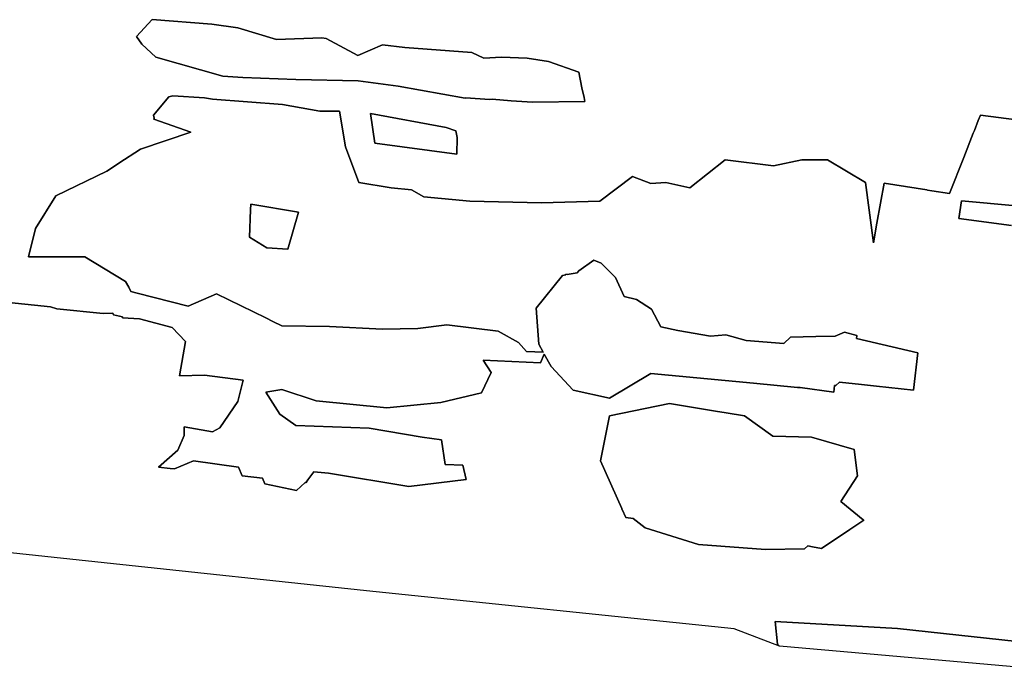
# Model space of a CAD drawing. Header units: metres. Extents: x 179494 to 180084, y 582739 to 582902.
# Tile 2 of 12: x 179709 to 179817, y 582750 to 582822. Entities that reach past the tile are written whole.
import ezdxf

# ---------------------------------------------------------------- set-up
doc = ezdxf.new("R2010")
doc.units = ezdxf.units.M
doc.layers.add('Verstoord gebied', color=7, linetype='Continuous', true_color=0xe5cdfa)
doc.layers.add('Vrijgegeven tot 4 m-mv', color=7, linetype='Continuous', true_color=0xe5cdfa)

msp = doc.modelspace()

# ---------------------------------------------------------------- linework, layer by layer
at = {"layer": 'Verstoord gebied'}
for points in [[(179750.26, 582814.73, 0), (179757.65, 582813.38, 0), (179757.66, 582813.43, 0), (179760.34, 582813.25, 0), (179760.59, 582813.28, 0), (179762.69, 582813.1, 0), (179765.04, 582812.95, 0), (179770.76, 582813.04, 0), (179770.72, 582813.47, 0), (179770.45, 582814.53, 0), (179770.12, 582816.27, 0), (179766.78, 582817.41, 0), (179764.45, 582817.8, 0), (179761.64, 582817.89, 0), (179759.7, 582817.8, 0), (179758.37, 582818.41, 0), (179751.01, 582818.96, 0), (179748.55, 582819.24, 0), (179745.83, 582818.09, 0), (179742.37, 582819.96, 0), (179741.87, 582820.01, 0), (179736.9, 582819.83, 0), (179732.65, 582821.13, 0), (179729.81, 582821.53, 0), (179723.25, 582822.02, 0), (179721.52, 582820.17, 0), (179722.12, 582819.33, 0), (179723.64, 582817.89, 0), (179731.03, 582815.83, 0), (179733.22, 582815.68, 0), (179739.04, 582815.45, 0), (179745.89, 582815.31, 0)], [(179747.71, 582808.45, 0), (179756.71, 582807.26, 0), (179756.77, 582809.07, 0), (179756.59, 582809.82, 0), (179755.56, 582810.19, 0), (179747.23, 582811.72, 0)], [(179739.33, 582800.89, 0), (179738.17, 582796.81, 0), (179735.84, 582796.95, 0), (179733.94, 582798.12, 0), (179734.06, 582801.14, 0), (179734.09, 582801.76, 0)], [(179799.87, 582766.02, 0), (179796.77, 582763.93, 0), (179795.77, 582764.13, 0), (179795.27, 582764.24, 0), (179794.89, 582763.91, 0), (179790.62, 582763.82, 0), (179783.28, 582764.37, 0), (179777.4, 582766.21, 0), (179776.1, 582767.25, 0), (179775.29, 582767.34, 0), (179774.89, 582768.22, 0), (179774.83, 582768.27, 0), (179774.85, 582768.33, 0), (179772.51, 582773.56, 0), (179773.48, 582778.51, 0), (179780.07, 582779.87, 0), (179785.14, 582779.03, 0), (179786.31, 582778.84, 0), (179788.32, 582778.51, 0), (179791.42, 582776.28, 0), (179795.69, 582776.18, 0), (179800.35, 582774.82, 0), (179800.73, 582771.91, 0), (179798.89, 582769.1, 0), (179801.37, 582767.1, 0), (179801.41, 582767.06, 0)]]:
    msp.add_polyline3d(points, close=True, dxfattribs=at)
for points in [[(179834.85, 582808.85, 0), (179814.23, 582811.52, 0), (179814, 582810.93, 0), (179813.58, 582809.85, 0), (179813.45, 582809.54, 0), (179812.41, 582806.9, 0), (179810.83, 582802.93, 0), (179808.88, 582803.24, 0), (179808.42, 582803.31, 0), (179808.33, 582803.33, 0), (179803.65, 582804.07, 0), (179802.86, 582799.67, 0), (179802.47, 582797.52, 0), (179801.61, 582804.12, 0), (179797.44, 582806.64, 0), (179794.62, 582806.64, 0), (179791.52, 582805.96, 0), (179786.18, 582806.64, 0), (179782.3, 582803.54, 0), (179779.68, 582804.12, 0), (179778.03, 582804.02, 0), (179776, 582804.8, 0), (179772.41, 582802.08, 0), (179766.01, 582801.89, 0), (179758.15, 582802.08, 0), (179753.1, 582802.57, 0), (179751.72, 582803.34, 0), (179749.5, 582803.56, 0), (179745.96, 582804.12, 0), (179744.48, 582808.05, 0), (179743.81, 582811.96, 0), (179741.66, 582811.96, 0), (179737.58, 582812.69, 0), (179729.86, 582813.27, 0), (179729.01, 582813.42, 0), (179725.53, 582813.65, 0), (179725.07, 582813.53, 0), (179723.41, 582811.53, 0), (179723.47, 582811.2, 0), (179723.43, 582811.09, 0), (179727.5, 582809.65, 0), (179721.97, 582807.8, 0), (179719.6, 582806.25, 0), (179719.55, 582806.21, 0), (179718.28, 582805.38, 0), (179712.65, 582802.66, 0), (179710.42, 582799.07, 0), (179709.65, 582795.97, 0), (179715.85, 582795.97, 0), (179720.32, 582793.25, 0), (179720.67, 582792.63, 0), (179720.92, 582792.18, 0), (179721.61, 582792, 0), (179727.2, 582790.54, 0), (179730.31, 582791.9, 0), (179735.73, 582789.26, 0), (179736.5, 582788.88, 0), (179737.49, 582788.4, 0), (179742.72, 582788.31, 0), (179748.55, 582788.02, 0), (179752.43, 582788.11, 0), (179755.63, 582788.5, 0), (179761.25, 582787.82, 0), (179763.48, 582786.56, 0), (179764.36, 582785.59, 0), (179766.2, 582785.5, 0), (179765.71, 582786.37, 0), (179765.42, 582790.34, 0), (179768.33, 582793.93, 0), (179768.69, 582793.99, 0), (179768.7, 582794.06, 0), (179768.85, 582794.02, 0), (179769.95, 582794.21, 0), (179770.11, 582794.45, 0), (179771.77, 582795.6, 0), (179772.58, 582795.29, 0), (179774.16, 582793.72, 0), (179775.11, 582791.61, 0), (179776.46, 582791.27, 0), (179778.09, 582790.23, 0), (179779.13, 582788.29, 0), (179780.99, 582787.87, 0), (179784.59, 582787.25, 0), (179786.27, 582787.39, 0), (179788.5, 582786.8, 0), (179792.63, 582786.44, 0), (179793.36, 582787.14, 0), (179796.17, 582787.23, 0), (179798.28, 582787.25, 0), (179799.29, 582787.7, 0), (179800.64, 582787.32, 0), (179800.67, 582787.31, 0), (179800.63, 582786.99, 0), (179807.37, 582785.44, 0), (179806.87, 582781.32, 0), (179802.8, 582781.77, 0), (179801.18, 582781.95, 0), (179798.77, 582782.21, 0), (179798.36, 582781.83, 0), (179798.2, 582781.86, 0), (179798.14, 582781.13, 0), (179794.45, 582781.61, 0), (179794.13, 582781.64, 0), (179789.3, 582782.1, 0), (179778.03, 582783.17, 0), (179773.48, 582780.45, 0), (179769.5, 582781.32, 0), (179767.07, 582783.94, 0), (179766.31, 582785.3, 0), (179765.91, 582784.33, 0), (179759.6, 582784.62, 0), (179760.48, 582783.26, 0), (179759.41, 582781.03, 0), (179754.95, 582779.96, 0), (179749.03, 582779.38, 0), (179741.27, 582780.16, 0), (179737.49, 582781.42, 0), (179735.74, 582781.13, 0), (179737.29, 582778.7, 0), (179739.04, 582777.44, 0), (179747.09, 582777.15, 0), (179752.91, 582776.18, 0), (179755.04, 582775.89, 0), (179755.43, 582773.17, 0), (179757.37, 582773.08, 0), (179757.76, 582771.52, 0), (179751.46, 582770.75, 0), (179742.63, 582772.2, 0), (179741.01, 582772.37, 0), (179740.35, 582771.48, 0), (179740.26, 582771.39, 0), (179740.17, 582771.18, 0), (179740.04, 582771.2, 0), (179739.1, 582770.32, 0), (179735.61, 582771.04, 0), (179735.36, 582771.68, 0), (179733.14, 582771.92, 0), (179732.73, 582772.88, 0), (179727.79, 582773.56, 0), (179725.71, 582772.69, 0), (179725.23, 582772.74, 0), (179723.93, 582772.88, 0), (179726.07, 582774.73, 0), (179726.07, 582774.73, 0), (179726.75, 582776.34, 0), (179726.76, 582777.3, 0), (179729.88, 582776.77, 0), (179730.69, 582777.21, 0), (179732.67, 582780.08, 0), (179733.26, 582782.42, 0), (179729.01, 582782.99, 0), (179726.24, 582782.91, 0), (179726.91, 582786.66, 0), (179725.46, 582788.21, 0), (179721.87, 582789.18, 0), (179719.99, 582789.29, 0), (179719.98, 582789.39, 0), (179719, 582789.59, 0), (179718.92, 582789.8, 0), (179717.86, 582789.76, 0), (179712.78, 582790.25, 0), (179712.1, 582790.47, 0), (179704.64, 582791.26, 0)], [(179817.65, 582799.42, 0), (179811.86, 582800.19, 0), (179812.14, 582802.11, 0), (179823.76, 582801.05, 0)], [(179823.32, 582750.46, 0), (179792.15, 582753.21, 0), (179791.93, 582753.45, 0), (179791.67, 582755.94, 0), (179805.11, 582755.16, 0), (179821.64, 582753.38, 0)]]:
    msp.add_polyline3d(points, dxfattribs=at)
at = {"layer": 'Vrijgegeven tot 4 m-mv'}
for points in [[(179732.65, 582821.13, 0), (179736.9, 582819.83, 0), (179741.87, 582820.01, 0), (179742.37, 582819.96, 0), (179745.83, 582818.09, 0), (179748.55, 582819.24, 0), (179751.01, 582818.96, 0), (179758.37, 582818.41, 0), (179759.7, 582817.8, 0), (179761.64, 582817.89, 0), (179764.45, 582817.8, 0), (179766.78, 582817.41, 0), (179770.12, 582816.27, 0), (179770.45, 582814.53, 0), (179770.72, 582813.47, 0), (179770.76, 582813.04, 0), (179765.04, 582812.95, 0), (179762.69, 582813.1, 0), (179760.59, 582813.28, 0), (179760.34, 582813.25, 0), (179757.66, 582813.43, 0), (179757.65, 582813.38, 0), (179750.26, 582814.73, 0), (179745.89, 582815.31, 0), (179739.04, 582815.45, 0), (179733.22, 582815.68, 0), (179731.03, 582815.83, 0), (179723.64, 582817.89, 0), (179722.12, 582819.33, 0), (179721.52, 582820.17, 0), (179723.25, 582822.02, 0), (179729.81, 582821.53, 0)], [(179756.77, 582809.07, 0), (179756.71, 582807.26, 0), (179747.71, 582808.45, 0), (179747.23, 582811.72, 0), (179755.56, 582810.19, 0), (179756.59, 582809.82, 0)], [(179738.17, 582796.81, 0), (179739.33, 582800.89, 0), (179734.09, 582801.76, 0), (179734.06, 582801.14, 0), (179733.94, 582798.12, 0), (179735.84, 582796.95, 0)], [(179783.28, 582764.37, 0), (179790.62, 582763.82, 0), (179794.89, 582763.91, 0), (179795.27, 582764.24, 0), (179795.77, 582764.13, 0), (179796.77, 582763.93, 0), (179799.87, 582766.02, 0), (179801.41, 582767.06, 0), (179801.37, 582767.1, 0), (179798.89, 582769.1, 0), (179800.73, 582771.91, 0), (179800.35, 582774.82, 0), (179795.69, 582776.18, 0), (179791.42, 582776.28, 0), (179788.32, 582778.51, 0), (179786.31, 582778.84, 0), (179785.14, 582779.03, 0), (179780.07, 582779.87, 0), (179773.48, 582778.51, 0), (179772.51, 582773.56, 0), (179774.85, 582768.33, 0), (179774.83, 582768.27, 0), (179774.89, 582768.22, 0), (179775.29, 582767.34, 0), (179776.1, 582767.25, 0), (179777.4, 582766.21, 0)]]:
    msp.add_polyline3d(points, close=True, dxfattribs=at)
for points in [[(179704.64, 582791.26, 0), (179712.1, 582790.47, 0), (179712.78, 582790.25, 0), (179717.86, 582789.76, 0), (179718.92, 582789.8, 0), (179719, 582789.59, 0), (179719.98, 582789.39, 0), (179719.99, 582789.29, 0), (179721.87, 582789.18, 0), (179725.46, 582788.21, 0), (179726.91, 582786.66, 0), (179726.24, 582782.91, 0), (179729.01, 582782.99, 0), (179733.26, 582782.42, 0), (179732.67, 582780.08, 0), (179730.69, 582777.21, 0), (179729.88, 582776.77, 0), (179726.76, 582777.3, 0), (179726.75, 582776.34, 0), (179726.07, 582774.73, 0), (179726.07, 582774.73, 0), (179723.93, 582772.88, 0), (179725.23, 582772.74, 0), (179725.71, 582772.69, 0), (179727.79, 582773.56, 0), (179732.73, 582772.88, 0), (179733.14, 582771.92, 0), (179735.36, 582771.68, 0), (179735.61, 582771.04, 0), (179739.1, 582770.32, 0), (179740.04, 582771.2, 0), (179740.17, 582771.18, 0), (179740.26, 582771.39, 0), (179740.35, 582771.48, 0), (179741.01, 582772.37, 0), (179742.63, 582772.2, 0), (179751.46, 582770.75, 0), (179757.76, 582771.52, 0), (179757.37, 582773.08, 0), (179755.43, 582773.17, 0), (179755.04, 582775.89, 0), (179752.91, 582776.18, 0), (179747.09, 582777.15, 0), (179739.04, 582777.44, 0), (179737.29, 582778.7, 0), (179735.74, 582781.13, 0), (179737.49, 582781.42, 0), (179741.27, 582780.16, 0), (179749.03, 582779.38, 0), (179754.95, 582779.96, 0), (179759.41, 582781.03, 0), (179760.48, 582783.26, 0), (179759.6, 582784.62, 0), (179765.91, 582784.33, 0), (179766.31, 582785.3, 0), (179767.07, 582783.94, 0), (179769.5, 582781.32, 0), (179773.48, 582780.45, 0), (179778.03, 582783.17, 0), (179789.3, 582782.1, 0), (179794.13, 582781.64, 0), (179794.45, 582781.61, 0), (179798.14, 582781.13, 0), (179798.2, 582781.86, 0), (179798.36, 582781.83, 0), (179798.77, 582782.21, 0), (179801.18, 582781.95, 0), (179802.8, 582781.77, 0), (179806.87, 582781.32, 0), (179807.37, 582785.44, 0), (179800.63, 582786.99, 0), (179800.67, 582787.31, 0), (179800.64, 582787.32, 0), (179799.29, 582787.7, 0), (179798.28, 582787.25, 0), (179796.17, 582787.23, 0), (179793.36, 582787.14, 0), (179792.63, 582786.44, 0), (179788.5, 582786.8, 0), (179786.27, 582787.39, 0), (179784.59, 582787.25, 0), (179780.99, 582787.87, 0), (179779.13, 582788.29, 0), (179778.09, 582790.23, 0), (179776.46, 582791.27, 0), (179775.11, 582791.61, 0), (179774.16, 582793.72, 0), (179772.58, 582795.29, 0), (179771.77, 582795.6, 0), (179770.11, 582794.45, 0), (179769.95, 582794.21, 0), (179768.85, 582794.02, 0), (179768.7, 582794.06, 0), (179768.69, 582793.99, 0), (179768.33, 582793.93, 0), (179765.42, 582790.34, 0), (179765.71, 582786.37, 0), (179766.2, 582785.5, 0), (179764.36, 582785.59, 0), (179763.48, 582786.56, 0), (179761.25, 582787.82, 0), (179755.63, 582788.5, 0), (179752.43, 582788.11, 0), (179748.55, 582788.02, 0), (179742.72, 582788.31, 0), (179737.49, 582788.4, 0), (179736.5, 582788.88, 0), (179735.73, 582789.26, 0), (179730.31, 582791.9, 0), (179727.2, 582790.54, 0), (179721.61, 582792, 0), (179720.92, 582792.18, 0), (179720.67, 582792.63, 0), (179720.32, 582793.25, 0), (179715.85, 582795.97, 0), (179709.65, 582795.97, 0), (179710.42, 582799.07, 0), (179712.65, 582802.66, 0), (179718.28, 582805.38, 0), (179719.55, 582806.21, 0), (179719.6, 582806.25, 0), (179721.97, 582807.8, 0), (179727.5, 582809.65, 0), (179723.43, 582811.09, 0), (179723.47, 582811.2, 0), (179723.41, 582811.53, 0), (179725.07, 582813.53, 0), (179725.53, 582813.65, 0), (179729.01, 582813.42, 0), (179729.86, 582813.27, 0), (179737.58, 582812.69, 0), (179741.66, 582811.96, 0), (179743.81, 582811.96, 0), (179744.48, 582808.05, 0), (179745.96, 582804.12, 0), (179749.5, 582803.56, 0), (179751.72, 582803.34, 0), (179753.1, 582802.57, 0), (179758.15, 582802.08, 0), (179766.01, 582801.89, 0), (179772.41, 582802.08, 0), (179776, 582804.8, 0), (179778.03, 582804.02, 0), (179779.68, 582804.12, 0), (179782.3, 582803.54, 0), (179786.18, 582806.64, 0), (179791.52, 582805.96, 0), (179794.62, 582806.64, 0), (179797.44, 582806.64, 0), (179801.61, 582804.12, 0), (179802.47, 582797.52, 0), (179802.86, 582799.67, 0), (179803.65, 582804.07, 0), (179808.33, 582803.33, 0), (179808.42, 582803.31, 0), (179808.88, 582803.24, 0), (179810.83, 582802.93, 0), (179812.41, 582806.9, 0), (179813.45, 582809.54, 0), (179813.58, 582809.85, 0), (179814, 582810.93, 0), (179814.23, 582811.52, 0), (179834.85, 582808.85, 0)], [(179823.76, 582801.05, 0), (179812.14, 582802.11, 0), (179811.86, 582800.19, 0), (179817.65, 582799.42, 0)], [(179821.64, 582753.38, 0), (179805.11, 582755.16, 0), (179791.67, 582755.94, 0), (179791.93, 582753.45, 0), (179792.15, 582753.21, 0), (179787.18, 582755.12, 0), (179746.81, 582759.28, 0), (179689.13, 582765.46, 0)]]:
    msp.add_polyline3d(points, dxfattribs=at)

doc.saveas('drawing.dxf')
